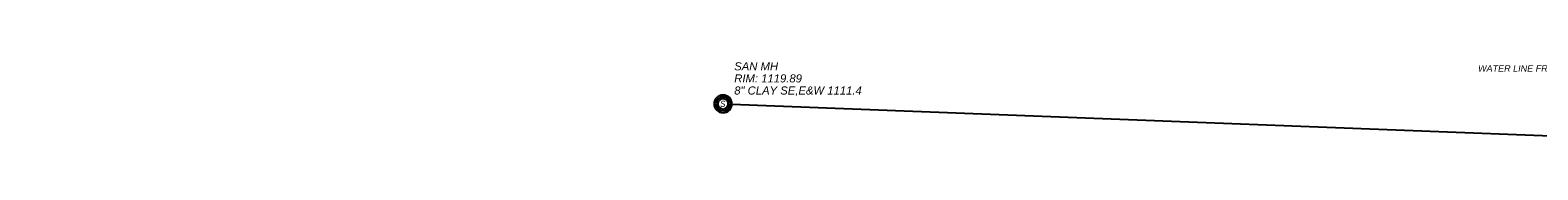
# Model space of a CAD drawing. Extents: x 193346 to 196005, y 288562 to 289022.
# Tile 1 of 12: x 193346 to 193720, y 288787 to 288822. Entities that reach past the tile are written whole.
import ezdxf
from ezdxf import colors
from ezdxf.entities.mleader import LeaderData, LeaderLine
from ezdxf.enums import TextEntityAlignment as Align
from ezdxf.math import Vec2, Vec3

# ---------------------------------------------------------------- set-up
doc = ezdxf.new("R2010")
doc.units = 0
doc.header["$MEASUREMENT"] = 0
for name, color, linetype in [('C_X-UT-Gas-Text', 44, 'Continuous'), ('C_X-UT-San-Line', 34, 'c_x-ut-san-line-t'), ('C_X-UT-San-Struc', 34, 'Continuous'), ('C_X-UT-San-Struc-WO', 7, 'Continuous'), ('C_X-UT-San-Text', 34, 'Continuous'), ('C_X-UT-Wat-Text', 154, 'Continuous')]:
    doc.layers.add(name, color=color, linetype=linetype)
doc.styles.add('CT_X-Line', font='ariali.ttf')
doc.styles.add('CT_X-Symb-N', font='ARIALNI.TTF')
doc.styles.add('CT_X-Text', font='ariali.ttf')
doc.linetypes.add('c_x-ut-san-line-t', pattern='A,0.625,-0.07,0.625,-0.07,["SAN",CT_X-Line,S=0.07,R=0,X=-0.025,Y=-0.034],-0.22', length=1.61)

# ---------------------------------------------------------------- blocks, each defined once
blk = doc.blocks.new('C_X-UT-San-MH-48')
blk.add_wipeout([(0, 0.108), (-0.028, 0.104), (-0.054, 0.094), (-0.077, 0.076), (-0.094, 0.054), (-0.105, 0.028), (-0.108, 0), (-0.105, -0.028), (-0.094, -0.054), (-0.077, -0.077), (-0.054, -0.094), (-0.028, -0.105), (0, -0.108), (0.028, -0.105), (0.054, -0.094), (0.076, -0.077), (0.094, -0.054), (0.104, -0.028), (0.108, 0), (0.104, 0.028), (0.094, 0.054), (0.076, 0.076), (0.054, 0.094), (0.028, 0.104)]).dxf.layer = 'C_X-UT-San-Struc-WO'
at = {"flags": 128}
for points in [[(-0.113, 0, 0.999773), (0.113, 0, 0.999773)], [(-0.09, 0, 0.999773), (0.09, 0, 0.999773)], [(0.066, 0, 1), (-0.066, 0, 1)]]:
    blk.add_lwpolyline(points, format="xyb", close=True, dxfattribs=at)
at = {"style": 'CT_X-Symb-N'}
blk.add_text('S', height=0.08, dxfattribs=at).set_placement((-0.003, 0), align=Align.MIDDLE_CENTER)

msp = doc.modelspace()

# ---------------------------------------------------------------- linework, layer by layer
at = {"layer": 'C_X-UT-San-Line', "flags": 128}
msp.add_lwpolyline([(193518.04, 288803.41), (193898.2, 288788.67), (194217.39, 288787.03), (194516.92, 288788.02), (194817.37, 288787.64), (195117.34, 288787.53), (195466.97, 288787.15), (195799.05, 288796.77)], dxfattribs=at)

# ---------------------------------------------------------------- texts
at = {"layer": 'C_X-UT-San-Text', "insert": (193520.81, 288813.73), "char_height": 2, "attachment_point": 1, "line_spacing_factor": 0.9, "style": 'CT_X-Text'}
msp.add_mtext('SAN MH\\PRIM: 1119.89\\P8" CLAY SE,E&W 1111.4', dxfattribs=at)

# ---------------------------------------------------------------- leaders
at = {"layer": 'C_X-UT-Gas-Text'}
ml = msp.add_multileader_mtext('Standard', dxfattribs=at)
ml.set_content('GAS LINE FROM FIELD MARKINGS', color=256, style='CT_X-Text')
ml.set_leader_properties(color=256)
ml.build(insert=Vec2(0, 0))
ml.multileader.update_dxf_attribs({"text_right_attachment_type": 3, "dogleg_length": 0.1, "arrow_head_size": 2.4, "scale": 20})
ctx = ml.context
ctx.base_point, ctx.scale, ctx.char_height, ctx.arrow_head_size, ctx.landing_gap_size, ctx.plane_origin = Vec3(193988.57, 288820.87), 20, 1.6, 2.4, 1.2, Vec3(194018.09, 288838.63)
ctx.right_attachment, ctx.text_align_type = 3, 2
notes = []
notes.append((ctx, [(0, (1, 1, 0), (194011.76, 288818.14), (-1, 0), 2, [(0, [(194017.2, 288811.89)], 0, [])])]))
ctx.mtext.insert, ctx.mtext.width, ctx.mtext.alignment, ctx.mtext.flow_direction = Vec3(194008.56, 288821.68), 22.705, 3, 5
at = {"layer": 'C_X-UT-Wat-Text'}
ml = msp.add_multileader_mtext('Standard', dxfattribs=at)
ml.set_content('WATER LINE FROM RECORDS', color=256, style='CT_X-Text')
ml.set_leader_properties(color=256)
ml.build(insert=Vec2(0, 0))
ml.multileader.update_dxf_attribs({"text_right_attachment_type": 3, "dogleg_length": 0.1, "arrow_head_size": 2.4, "scale": 20})
ctx = ml.context
ctx.base_point, ctx.scale, ctx.char_height, ctx.arrow_head_size, ctx.landing_gap_size, ctx.plane_origin = Vec3(193718.19, 288812.2), 20, 1.6, 2.4, 1.2, Vec3(193747.79, 288823.93)
ctx.right_attachment, ctx.text_align_type = 3, 2
notes.append((ctx, [(0, (1, 1, 0), (193740.88, 288809.5), (-1, 0), 2, [(0, [(193749.16, 288803.31)], 0, [])])]))
ctx.mtext.insert, ctx.mtext.width, ctx.mtext.alignment, ctx.mtext.flow_direction = Vec3(193737.68, 288813.01), 19.5621, 3, 5
for ctx, leaders in notes:
    for number, flags, end, landing, length, lines in leaders:
        leader = LeaderData()
        leader.index, (leader.has_last_leader_line, leader.has_dogleg_vector, leader.attachment_direction) = number, flags
        leader.last_leader_point, leader.dogleg_vector, leader.dogleg_length = Vec3(end), Vec3(landing), length
        for number, points, colour, breaks in lines:
            line = LeaderLine()
            line.index, line.vertices, line.color, line.breaks = number, Vec3.list(points), colors.encode_raw_color(colour), breaks
            leader.lines.append(line)
        ctx.leaders.append(leader)

# ---------------------------------------------------------------- next in the draw order: block references
at = {"layer": 'C_X-UT-San-Struc', "xscale": 19.52912228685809, "yscale": 19.52912228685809, "zscale": 19.52912228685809, "rotation": 8.537736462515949e-07}
msp.add_blockref('C_X-UT-San-MH-48', (193518.04, 288803.41), dxfattribs=at)

doc.saveas('drawing.dxf')
